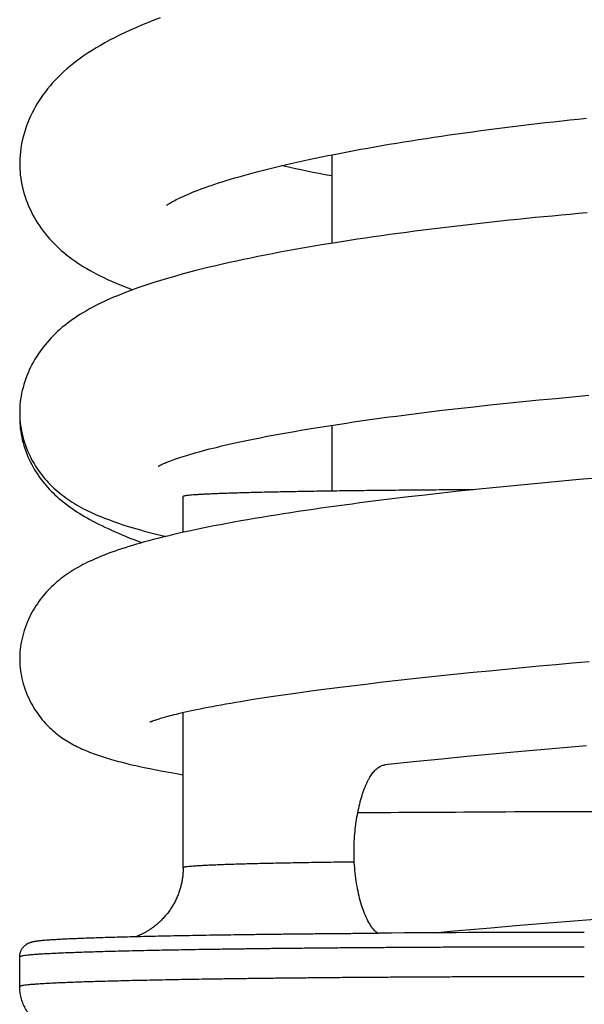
# Model space of a CAD drawing. Header units: millimetres. Extents: x 198 to 322, y 60 to 268.
# Tile 75 of 110: x 206.6 to 208.5, y 246.11 to 249.42. Entities that reach past the tile are written whole.
import ezdxf

# ---------------------------------------------------------------- set-up
doc = ezdxf.new("R2010")
doc.units = ezdxf.units.MM
doc.header["$LTSCALE"] = 30.734
doc.layers.get('0').update_dxf_attribs({"linetype": 'CONTINUOUS'})

msp = doc.modelspace()

# ---------------------------------------------------------------- linework, layer by layer
at = {"color": 7, "linetype": 'Continuous'}
for p, q in [((207.6478, 248.9698), (207.6478, 248.6719)), ((208.2909, 248.1391), (208.3463, 248.1446)), ((208.3463, 248.1446), (208.4019, 248.1499)), ((208.4019, 248.1499), (208.4577, 248.1551)), ((208.4577, 248.1551), (208.5136, 248.1601)), ((208.0197, 248.1096), (208.0728, 248.1158)), ((208.0728, 248.1158), (208.1266, 248.1218)), ((208.1266, 248.1218), (208.181, 248.1277)), ((208.181, 248.1277), (208.2358, 248.1335)), ((208.2358, 248.1335), (208.2909, 248.1391)), ((206.598, 248.0906), (206.5979, 248.0819)), ((207.8661, 248.0904), (207.9163, 248.0969)), ((207.9163, 248.0969), (207.9675, 248.1033)), ((207.9675, 248.1033), (208.0197, 248.1096)), ((207.6478, 248.0593), (207.6478, 247.8377)), ((208.5384, 247.8812), (208.4805, 247.8762)), ((208.1904, 247.8489), (208.1326, 247.843)), ((208.2484, 247.8547), (208.1904, 247.8489)), ((208.3065, 247.8603), (208.2484, 247.8547)), ((208.3645, 247.8658), (208.3065, 247.8603)), ((208.4225, 247.8711), (208.3645, 247.8658)), ((208.4805, 247.8762), (208.4225, 247.8711)), ((207.1478, 247.6987), (207.1478, 247.8194)), ((207.9062, 247.8179), (207.8511, 247.8113)), ((207.9619, 247.8244), (207.9062, 247.8179)), ((208.0183, 247.8307), (207.9619, 247.8244)), ((208.0752, 247.8369), (208.0183, 247.8307)), ((208.1326, 247.843), (208.0752, 247.8369)), ((207.8511, 247.8113), (207.7966, 247.8046)), ((208.2899, 247.2437), (208.3457, 247.249)), ((208.3457, 247.249), (208.4018, 247.2541)), ((208.4018, 247.2541), (208.4581, 247.2592)), ((208.4581, 247.2592), (208.5144, 247.2642)), ((207.9638, 247.2109), (208.0165, 247.2165)), ((208.0165, 247.2165), (208.07, 247.2221)), ((208.07, 247.2221), (208.1243, 247.2276)), ((208.1243, 247.2276), (208.1791, 247.233)), ((208.1791, 247.233), (208.2343, 247.2384)), ((208.2343, 247.2384), (208.2899, 247.2437)), ((207.6675, 247.1766), (207.7145, 247.1824)), ((207.7145, 247.1824), (207.7625, 247.1882)), ((207.7625, 247.1882), (207.8114, 247.1939)), ((207.8114, 247.1939), (207.8613, 247.1996)), ((207.8613, 247.1996), (207.9121, 247.2053)), ((207.9121, 247.2053), (207.9638, 247.2109)), ((207.4519, 247.1472), (207.4921, 247.153)), ((207.4921, 247.153), (207.5339, 247.1589)), ((207.5339, 247.1589), (207.5771, 247.1648)), ((207.5771, 247.1648), (207.6217, 247.1707)), ((207.6217, 247.1707), (207.6675, 247.1766)), ((207.3415, 247.1299), (207.3766, 247.1356)), ((207.3766, 247.1356), (207.4134, 247.1414)), ((207.4134, 247.1414), (207.4519, 247.1472)), ((207.1478, 246.5696), (207.1478, 247.0926)), ((208.1884, 246.9519), (208.1027, 246.9438)), ((208.2745, 246.9599), (208.1884, 246.9519)), ((208.3897, 246.9704), (208.2745, 246.9599)), ((208.5048, 246.9806), (208.3897, 246.9704)), ((207.8797, 246.9215), (207.8279, 246.9161)), ((207.9345, 246.9271), (207.8797, 246.9215)), ((208.0179, 246.9355), (207.9345, 246.9271)), ((208.1027, 246.9438), (208.0179, 246.9355)), ((207.0358, 246.9034), (207.0565, 246.8993)), ((207.0565, 246.8993), (207.0783, 246.8952)), ((207.0783, 246.8952), (207.1013, 246.891)), ((207.1013, 246.891), (207.1256, 246.8867)), ((207.1256, 246.8867), (207.1478, 246.883)), ((208.3508, 246.3819), (208.435, 246.3889)), ((208.435, 246.3889), (208.5476, 246.3981)), ((207.9938, 246.3507), (208.0472, 246.3556)), ((208.0472, 246.3556), (208.1013, 246.3604)), ((208.1013, 246.3604), (208.1837, 246.3677)), ((208.1837, 246.3677), (208.267, 246.3748)), ((208.267, 246.3748), (208.3508, 246.3819)), ((206.5978, 246.1696), (206.5978, 246.2696))]:
    msp.add_line(p, q, dxfattribs=at)
for points in [[(207.0709, 249.4309), (207.0494, 249.4227), (207.0283, 249.4143), (207.0079, 249.4059), (206.9881, 249.3975), (206.9691, 249.389), (206.9508, 249.3806), (206.9332, 249.3721), (206.9163, 249.3637), (206.9001, 249.3553), (206.8845, 249.3468), (206.8695, 249.3383), (206.8551, 249.3299), (206.8412, 249.3213), (206.8279, 249.3128), (206.815, 249.3041), (206.8025, 249.2954), (206.7905, 249.2865), (206.7789, 249.2776), (206.7677, 249.2686), (206.7569, 249.2594), (206.7465, 249.2501), (206.7365, 249.2407), (206.7268, 249.2312), (206.7175, 249.2216), (206.7086, 249.2119), (206.7001, 249.2021), (206.6919, 249.1922), (206.6842, 249.1823), (206.6769, 249.1723), (206.6699, 249.1624), (206.6632, 249.1523), (206.6569, 249.1422), (206.6509, 249.1319), (206.6451, 249.1214), (206.6397, 249.1109), (206.6345, 249.1002), (206.6297, 249.0893), (206.6252, 249.0784), (206.621, 249.0674), (206.6171, 249.0563), (206.6136, 249.0452), (206.6105, 249.0341), (206.6077, 249.023), (206.6052, 249.012), (206.6031, 249.001), (206.6014, 248.99), (206.6, 248.9792), (206.599, 248.9684), (206.5983, 248.9577), (206.5979, 248.9472), (206.5978, 248.94)], [(207.0913, 248.7992), (207.0914, 248.7993), (207.0918, 248.7996), (207.0924, 248.8), (207.0934, 248.8007), (207.0946, 248.8015), (207.0961, 248.8026), (207.0979, 248.8038), (207.1, 248.8051), (207.1025, 248.8067), (207.1053, 248.8084), (207.1084, 248.8102), (207.1119, 248.8121), (207.1157, 248.8142), (207.1199, 248.8165), (207.1245, 248.8188), (207.1295, 248.8214), (207.1349, 248.824), (207.1409, 248.8269), (207.1474, 248.8299), (207.1545, 248.8331), (207.1621, 248.8364), (207.1704, 248.8399), (207.1792, 248.8435), (207.1885, 248.8472), (207.1983, 248.851), (207.2086, 248.8549), (207.2193, 248.8588), (207.2304, 248.8628), (207.242, 248.8668), (207.2541, 248.8709), (207.2666, 248.875), (207.2796, 248.8791), (207.2931, 248.8834), (207.3071, 248.8876), (207.3215, 248.8919), (207.3364, 248.8962), (207.3518, 248.9006), (207.3676, 248.905), (207.3839, 248.9094), (207.4007, 248.9138), (207.418, 248.9182), (207.4357, 248.9227), (207.4538, 248.9272), (207.4723, 248.9317), (207.4913, 248.9361), (207.5107, 248.9406), (207.5304, 248.9451), (207.5505, 248.9495), (207.571, 248.9539), (207.5918, 248.9584), (207.6129, 248.9627), (207.6343, 248.9671), (207.6561, 248.9714), (207.6781, 248.9758), (207.7004, 248.98), (207.7231, 248.9843), (207.746, 248.9885), (207.7692, 248.9927), (207.7928, 248.9968), (207.8166, 249.001), (207.8408, 249.0051), (207.8653, 249.0091), (207.8901, 249.0132), (207.9151, 249.0172), (207.9403, 249.0212), (207.9658, 249.0251), (207.9916, 249.029), (208.0175, 249.0328), (208.0436, 249.0366), (208.0698, 249.0404), (208.0962, 249.0441), (208.1228, 249.0477), (208.1494, 249.0513), (208.1762, 249.0548), (208.2031, 249.0583), (208.2301, 249.0618), (208.2571, 249.0651), (208.2843, 249.0685), (208.3116, 249.0717), (208.339, 249.0749), (208.3664, 249.0781), (208.394, 249.0812), (208.4217, 249.0843), (208.4494, 249.0873), (208.4772, 249.0902), (208.5051, 249.0931)], [(206.5978, 248.94), (206.5979, 248.9328), (206.5983, 248.9226), (206.5989, 248.9122), (206.5999, 248.9018), (206.6012, 248.8914), (206.6029, 248.8808), (206.6049, 248.8703), (206.6072, 248.8597), (206.6098, 248.8491), (206.6128, 248.8385), (206.6161, 248.8279), (206.6197, 248.8174), (206.6237, 248.807), (206.6279, 248.7967), (206.6325, 248.7866), (206.6373, 248.7766), (206.6423, 248.7668), (206.6476, 248.7572), (206.6532, 248.7478), (206.659, 248.7385), (206.665, 248.7295), (206.6712, 248.7206), (206.6777, 248.7119), (206.6843, 248.7034), (206.6913, 248.695), (206.6984, 248.6868), (206.7058, 248.6787), (206.7134, 248.6708), (206.7213, 248.663), (206.7294, 248.6554), (206.7377, 248.6479), (206.7462, 248.6406), (206.755, 248.6334), (206.7641, 248.6264), (206.7733, 248.6194), (206.7829, 248.6127), (206.7927, 248.606), (206.8027, 248.5994), (206.813, 248.593), (206.8236, 248.5867), (206.8344, 248.5805), (206.8455, 248.5743), (206.857, 248.5683), (206.8688, 248.5623), (206.8809, 248.5563), (206.8934, 248.5504), (206.9063, 248.5446), (206.9195, 248.5388), (206.9331, 248.5331), (206.9471, 248.5274), (206.9615, 248.5218), (206.9763, 248.5162), (206.9782, 248.5155)], [(207.6478, 248.8987), (207.6469, 248.8988), (207.6257, 248.9028), (207.6049, 248.9068), (207.5845, 248.9108), (207.5645, 248.9148), (207.5449, 248.9189), (207.5256, 248.923), (207.5067, 248.9271), (207.4882, 248.9312), (207.4792, 248.9333)], [(208.5079, 248.7743), (208.4787, 248.7717), (208.4495, 248.7692), (208.4203, 248.7665), (208.3911, 248.7638), (208.3619, 248.7611), (208.3326, 248.7583), (208.3034, 248.7554), (208.2741, 248.7524), (208.2448, 248.7494), (208.2156, 248.7464), (208.1863, 248.7432), (208.1572, 248.74), (208.1281, 248.7368), (208.0991, 248.7335), (208.0702, 248.7301), (208.0414, 248.7267), (208.0128, 248.7232), (207.9842, 248.7197), (207.9559, 248.7161), (207.9276, 248.7125), (207.8995, 248.7088), (207.8716, 248.705), (207.8439, 248.7012), (207.8163, 248.6974), (207.7888, 248.6934), (207.7616, 248.6895), (207.7345, 248.6854), (207.7075, 248.6813), (207.6808, 248.6772), (207.6542, 248.6729), (207.6277, 248.6686), (207.6015, 248.6643), (207.5755, 248.6599), (207.5497, 248.6554), (207.5241, 248.6509), (207.4987, 248.6463), (207.4736, 248.6416), (207.4487, 248.6369), (207.424, 248.6321), (207.3996, 248.6272), (207.3754, 248.6223), (207.3514, 248.6173), (207.3277, 248.6122), (207.3041, 248.607), (207.2808, 248.6018), (207.2578, 248.5964), (207.2351, 248.591), (207.2127, 248.5855), (207.1906, 248.5799), (207.169, 248.5743), (207.1477, 248.5686), (207.1269, 248.5629), (207.1066, 248.5571), (207.0869, 248.5513), (207.0679, 248.5455), (207.0495, 248.5398), (207.0319, 248.5341), (207.0151, 248.5285), (206.9989, 248.5229), (206.9834, 248.5174), (206.9686, 248.512), (206.9542, 248.5065), (206.9404, 248.5011), (206.927, 248.4956), (206.914, 248.4902), (206.9013, 248.4847), (206.8891, 248.4792), (206.8771, 248.4736), (206.8655, 248.468), (206.8543, 248.4624), (206.8434, 248.4567), (206.8328, 248.4509), (206.8225, 248.4451), (206.8125, 248.4393), (206.8028, 248.4334), (206.7933, 248.4274), (206.7841, 248.4212), (206.7751, 248.415), (206.7663, 248.4087), (206.7578, 248.4023), (206.7494, 248.3957), (206.7412, 248.389), (206.7333, 248.3821), (206.7255, 248.3752), (206.718, 248.3681), (206.7107, 248.3608), (206.7035, 248.3535), (206.6966, 248.346), (206.6899, 248.3383), (206.6834, 248.3306), (206.6772, 248.3227), (206.6711, 248.3147), (206.6653, 248.3066), (206.6597, 248.2983), (206.6542, 248.2899), (206.649, 248.2813), (206.644, 248.2726), (206.6391, 248.2636), (206.6345, 248.2545), (206.6301, 248.2452), (206.6259, 248.2357), (206.622, 248.2261), (206.6183, 248.2164), (206.615, 248.2065), (206.6119, 248.1967), (206.6091, 248.1867), (206.6066, 248.1768), (206.6044, 248.1669), (206.6026, 248.1569), (206.601, 248.1471), (206.5998, 248.1373), (206.5988, 248.1276), (206.5982, 248.1179), (206.5979, 248.1084), (206.5978, 248.102)], [(206.5978, 248.102), (206.5979, 248.0956), (206.5982, 248.0864), (206.5988, 248.0772), (206.5997, 248.0679), (206.6008, 248.0585), (206.6023, 248.0491), (206.604, 248.0396), (206.606, 248.0301), (206.6084, 248.0205), (206.611, 248.011), (206.6139, 248.0014), (206.6171, 247.992), (206.6206, 247.9826), (206.6243, 247.9734), (206.6283, 247.9643), (206.6325, 247.9554), (206.6369, 247.9467), (206.6414, 247.9383), (206.6462, 247.9301), (206.651, 247.9221), (206.656, 247.9144), (206.6612, 247.9068), (206.6664, 247.8995), (206.6718, 247.8925), (206.6773, 247.8856), (206.6829, 247.8789), (206.6886, 247.8723), (206.6944, 247.8659), (206.7004, 247.8597), (206.7066, 247.8536), (206.7128, 247.8477), (206.7192, 247.8419), (206.7257, 247.8363), (206.7323, 247.8308), (206.7391, 247.8254), (206.7459, 247.8202), (206.7529, 247.8151), (206.76, 247.8101), (206.7671, 247.8053), (206.7744, 247.8005), (206.7818, 247.796), (206.7894, 247.7915), (206.797, 247.7871), (206.8048, 247.7828), (206.8128, 247.7785), (206.8209, 247.7744), (206.8292, 247.7703), (206.8377, 247.7662), (206.8464, 247.7622), (206.8553, 247.7583), (206.8644, 247.7544), (206.8736, 247.7506), (206.8831, 247.7468), (206.8928, 247.743), (206.9028, 247.7393), (206.913, 247.7356), (206.9234, 247.7319), (206.9341, 247.7283), (206.945, 247.7246), (206.9563, 247.721), (206.9678, 247.7175), (206.9796, 247.7139), (206.9917, 247.7103), (207.0041, 247.7068), (207.0168, 247.7033), (207.0299, 247.6997), (207.0432, 247.6962), (207.057, 247.6927), (207.0712, 247.6892), (207.0858, 247.6857), (207.0888, 247.6849)], [(206.5979, 248.0819), (206.598, 248.0756), (206.5983, 248.0664), (206.599, 248.0572), (206.5999, 248.0478), (206.6011, 248.0384), (206.6026, 248.0289), (206.6045, 248.0194), (206.6066, 248.0098), (206.609, 248.0003), (206.6118, 247.9908), (206.6148, 247.9813), (206.6181, 247.9719), (206.6216, 247.9626), (206.6254, 247.9534), (206.6295, 247.9444), (206.6338, 247.9355), (206.6383, 247.9268), (206.643, 247.9182), (206.6479, 247.9097), (206.6531, 247.9014), (206.6583, 247.8934), (206.6637, 247.8856), (206.6691, 247.8782), (206.6746, 247.8711), (206.6801, 247.8642), (206.6857, 247.8575), (206.6915, 247.8509), (206.6974, 247.8443), (206.7036, 247.8379), (206.7099, 247.8315), (206.7165, 247.8252), (206.7232, 247.819), (206.73, 247.8129), (206.737, 247.807), (206.7442, 247.8011), (206.7514, 247.7954), (206.7589, 247.7898), (206.7664, 247.7843), (206.7741, 247.7788), (206.782, 247.7735), (206.7901, 247.7682), (206.7984, 247.763), (206.8069, 247.7577), (206.8157, 247.7525), (206.8247, 247.7474), (206.834, 247.7422), (206.8436, 247.737), (206.8534, 247.7319), (206.8635, 247.7267), (206.8739, 247.7216), (206.8846, 247.7164), (206.8957, 247.7112), (206.907, 247.706), (206.9187, 247.7008), (206.9307, 247.6956), (206.9431, 247.6903), (206.9558, 247.685), (206.9689, 247.6797), (206.9824, 247.6744), (206.9963, 247.669), (207.0091, 247.6641)], [(207.0643, 247.9212), (207.0643, 247.9212), (207.0646, 247.9213), (207.065, 247.9216), (207.0657, 247.922), (207.0665, 247.9225), (207.0676, 247.9231), (207.069, 247.9238), (207.0706, 247.9246), (207.0725, 247.9256), (207.0746, 247.9266), (207.0771, 247.9278), (207.0799, 247.9291), (207.083, 247.9305), (207.0864, 247.932), (207.0901, 247.9335), (207.0942, 247.9352), (207.0987, 247.937), (207.1035, 247.9389), (207.1087, 247.9408), (207.1142, 247.9429), (207.1201, 247.945), (207.1264, 247.9472), (207.133, 247.9494), (207.14, 247.9518), (207.1475, 247.9542), (207.1553, 247.9566), (207.1636, 247.9592), (207.1724, 247.9618), (207.1816, 247.9645), (207.1914, 247.9673), (207.2018, 247.9702), (207.2127, 247.9732), (207.2242, 247.9763), (207.2365, 247.9794), (207.2494, 247.9827), (207.263, 247.986), (207.2773, 247.9895), (207.2921, 247.9929), (207.3073, 247.9964), (207.323, 247.9999), (207.339, 248.0034), (207.3555, 248.0069), (207.3723, 248.0104), (207.3896, 248.014), (207.4073, 248.0175), (207.4255, 248.021), (207.4441, 248.0246), (207.4631, 248.0281), (207.4826, 248.0317), (207.5024, 248.0352), (207.5227, 248.0388), (207.5434, 248.0424), (207.5645, 248.0459), (207.5859, 248.0495), (207.6077, 248.053), (207.6298, 248.0565), (207.6522, 248.06), (207.6749, 248.0635), (207.6979, 248.0669), (207.7212, 248.0704), (207.7447, 248.0738), (207.7685, 248.0772), (207.7926, 248.0805), (207.8169, 248.0839), (207.8414, 248.0872), (207.8661, 248.0904)], [(207.7966, 247.8046), (207.7697, 247.8012), (207.7429, 247.7977), (207.7163, 247.7942), (207.6898, 247.7907), (207.6635, 247.7871), (207.6374, 247.7835), (207.6115, 247.7799), (207.5858, 247.7762), (207.5603, 247.7725), (207.535, 247.7687), (207.5099, 247.7649), (207.485, 247.761), (207.4604, 247.7571), (207.4361, 247.7532), (207.4121, 247.7493), (207.3883, 247.7453), (207.3648, 247.7412), (207.3416, 247.7372), (207.3187, 247.733), (207.296, 247.7289), (207.2736, 247.7246), (207.2515, 247.7204), (207.2298, 247.7161), (207.2086, 247.7118), (207.188, 247.7074), (207.1679, 247.7031), (207.1485, 247.6989), (207.1299, 247.6947), (207.1119, 247.6905), (207.0947, 247.6864), (207.0782, 247.6823), (207.0622, 247.6783), (207.0469, 247.6744), (207.0321, 247.6704), (207.0178, 247.6665), (207.0039, 247.6626), (206.9906, 247.6588), (206.9776, 247.6549), (206.965, 247.6511), (206.9529, 247.6472), (206.9411, 247.6434), (206.9297, 247.6396), (206.9188, 247.6358), (206.9082, 247.632), (206.8979, 247.6283), (206.888, 247.6245), (206.8785, 247.6208), (206.8692, 247.617), (206.8602, 247.6133), (206.8514, 247.6095), (206.8429, 247.6057), (206.8346, 247.6019), (206.8265, 247.598), (206.8186, 247.5941), (206.8108, 247.5902), (206.8032, 247.5862), (206.7958, 247.5821), (206.7886, 247.578), (206.7815, 247.5738), (206.7746, 247.5696), (206.7678, 247.5653), (206.7611, 247.5608), (206.7544, 247.5563), (206.7479, 247.5516), (206.7415, 247.5469), (206.7352, 247.542), (206.729, 247.537), (206.7229, 247.5319), (206.7169, 247.5266), (206.711, 247.5213), (206.7052, 247.5157), (206.6995, 247.5101), (206.6939, 247.5042), (206.6883, 247.4982), (206.6829, 247.4921), (206.6775, 247.4857), (206.6722, 247.4792), (206.6671, 247.4725), (206.6621, 247.4657), (206.6572, 247.4586), (206.6524, 247.4514), (206.6477, 247.444), (206.6432, 247.4364), (206.6388, 247.4286), (206.6346, 247.4206), (206.6305, 247.4124), (206.6266, 247.404), (206.623, 247.3954), (206.6195, 247.3867), (206.6162, 247.3778), (206.6132, 247.3689), (206.6104, 247.3599), (206.608, 247.3508), (206.6057, 247.3417), (206.6038, 247.3326), (206.6021, 247.3235), (206.6007, 247.3144), (206.5996, 247.3054), (206.5987, 247.2965), (206.5982, 247.2876), (206.5979, 247.2789), (206.5978, 247.2729)], [(206.5978, 247.2729), (206.5979, 247.2671), (206.5982, 247.2587), (206.5987, 247.2502), (206.5995, 247.2416), (206.6005, 247.233), (206.6018, 247.2243), (206.6034, 247.2155), (206.6052, 247.2067), (206.6073, 247.1979), (206.6097, 247.1891), (206.6124, 247.1803), (206.6152, 247.1716), (206.6184, 247.163), (206.6217, 247.1544), (206.6253, 247.1461), (206.6291, 247.1378), (206.6331, 247.1298), (206.6372, 247.122), (206.6415, 247.1144), (206.6459, 247.107), (206.6504, 247.0998), (206.655, 247.093), (206.6596, 247.0864), (206.6644, 247.08), (206.6691, 247.0739), (206.6739, 247.068), (206.6787, 247.0623), (206.6836, 247.0569), (206.6885, 247.0517), (206.6934, 247.0466), (206.6983, 247.0417), (206.7033, 247.037), (206.7084, 247.0324), (206.7135, 247.028), (206.7186, 247.0237), (206.7239, 247.0195), (206.7292, 247.0154), (206.7345, 247.0114), (206.7399, 247.0075), (206.7454, 247.0038), (206.7509, 247.0002), (206.7564, 246.9967), (206.762, 246.9933), (206.7676, 246.99), (206.7732, 246.9868), (206.7789, 246.9837), (206.7846, 246.9807), (206.7904, 246.9778), (206.7963, 246.9749), (206.8022, 246.9722), (206.8081, 246.9694), (206.8142, 246.9668), (206.8202, 246.9642), (206.8264, 246.9616), (206.8326, 246.9591), (206.8389, 246.9567), (206.8453, 246.9543), (206.8518, 246.9519), (206.8583, 246.9496), (206.8649, 246.9473), (206.8717, 246.9451), (206.8785, 246.9428), (206.8855, 246.9406), (206.8925, 246.9384), (206.8997, 246.9363), (206.907, 246.9341), (206.9145, 246.932), (206.9221, 246.9299), (206.9298, 246.9278), (206.9377, 246.9258), (206.9457, 246.9237), (206.9539, 246.9216), (206.9622, 246.9196), (206.9707, 246.9176), (206.9794, 246.9155), (206.9883, 246.9135), (206.9974, 246.9115), (207.0067, 246.9095), (207.0162, 246.9074), (207.0358, 246.9034)], [(207.0365, 247.0602), (207.0365, 247.0603), (207.0367, 247.0603), (207.0371, 247.0605), (207.0377, 247.0608), (207.0385, 247.0612), (207.0396, 247.0616), (207.0409, 247.0622), (207.0424, 247.0628), (207.0442, 247.0635), (207.0462, 247.0642), (207.0484, 247.0651), (207.0509, 247.066), (207.0537, 247.0669), (207.0567, 247.068), (207.06, 247.0691), (207.0636, 247.0702), (207.0675, 247.0714), (207.0716, 247.0727), (207.0761, 247.0741), (207.081, 247.0755), (207.0861, 247.077), (207.0916, 247.0785), (207.0975, 247.0801), (207.1038, 247.0818), (207.1105, 247.0835), (207.1176, 247.0853), (207.1251, 247.0872), (207.1331, 247.0891), (207.1417, 247.0912), (207.1507, 247.0933), (207.1604, 247.0954), (207.1706, 247.0977), (207.1814, 247.1), (207.193, 247.1025), (207.2052, 247.105), (207.2181, 247.1076), (207.2317, 247.1102), (207.246, 247.113), (207.2609, 247.1158), (207.2762, 247.1186), (207.292, 247.1214), (207.3081, 247.1242), (207.3246, 247.1271), (207.3415, 247.1299)]]:
    msp.add_lwpolyline(points, dxfattribs=at)
msp.add_arc((208.4856, 147.2175), 99.1344, 89.992968, 90.39305, dxfattribs=at)
for points, knots in [([(208.1233, 247.842), (208.117, 247.842), (208.0949, 247.8419), (208.0572, 247.8417), (208.0103, 247.8414), (207.9642, 247.841), (207.9187, 247.8407), (207.8741, 247.8403), (207.8303, 247.8399), (207.7874, 247.8394), (207.7455, 247.839), (207.7046, 247.8385), (207.6649, 247.8379), (207.6262, 247.8374), (207.5887, 247.8368), (207.5525, 247.8362), (207.5176, 247.8356), (207.484, 247.835), (207.4517, 247.8343), (207.421, 247.8336), (207.3917, 247.8329), (207.3638, 247.8322), (207.3376, 247.8314), (207.3129, 247.8307), (207.2899, 247.8299), (207.2685, 247.8291), (207.2488, 247.8283), (207.2307, 247.8275), (207.2145, 247.8267), (207.1999, 247.8259), (207.1872, 247.8251), (207.1762, 247.8242), (207.167, 247.8234), (207.1597, 247.8225), (207.154, 247.8218), (207.1507, 247.8208), (207.1481, 247.8204), (207.1479, 247.8195), (207.1479, 247.8194)], [0, 0, 0, 0, 0.0188474, 0.0663136, 0.1131615, 0.1593307, 0.2047971, 0.249469, 0.2932641, 0.3361681, 0.3781101, 0.4190045, 0.458816, 0.4975083, 0.5350019, 0.5712367, 0.6062009, 0.6398279, 0.6720516, 0.702856, 0.7321997, 0.7600226, 0.7862899, 0.8109877, 0.8340652, 0.8554815, 0.8752298, 0.8932766, 0.9095861, 0.9241456, 0.9369419, 0.9479492, 0.9571533, 0.9645545, 0.9701439, 0.9739283, 0.9759671, 0.9764099, 0.9764099, 0.9764099, 0.9764099]), ([(207.7358, 246.7553), (207.7368, 246.7604), (207.7388, 246.7705), (207.7422, 246.7852), (207.7458, 246.7992), (207.7496, 246.8125), (207.7537, 246.8249), (207.7578, 246.8366), (207.7622, 246.8473), (207.7666, 246.8571), (207.771, 246.8661), (207.7756, 246.8742), (207.7803, 246.8816), (207.7851, 246.8882), (207.79, 246.8941), (207.7951, 246.8994), (207.8004, 246.904), (207.8058, 246.908), (207.8113, 246.9112), (207.817, 246.9136), (207.8225, 246.9153), (207.8262, 246.9159), (207.8279, 246.9161)], [0, 0, 0, 0, 0.0156457, 0.0307629, 0.045269, 0.0590926, 0.0722016, 0.0845535, 0.096122, 0.1068939, 0.1168838, 0.1261756, 0.1348471, 0.1429931, 0.1506923, 0.1580013, 0.1649817, 0.171657, 0.178044, 0.1841934, 0.1901648, 0.1953412, 0.1953412, 0.1953412, 0.1953412]), ([(207.7228, 246.6249), (207.7228, 246.6473), (207.725, 246.691), (207.7315, 246.7344), (207.7358, 246.7553)], [0, 0, 0, 0, 0.0672052, 0.131262, 0.131262, 0.131262, 0.131262]), ([(207.7358, 246.7553), (207.882, 246.7566), (208.1852, 246.7575), (208.643, 246.7618), (209.0915, 246.7468), (209.3867, 246.7753), (209.5235, 246.7534)], [0, 0, 0, 0, 0.438696, 0.909907, 1.372181, 1.787778, 1.787778, 1.787778, 1.787778]), ([(207.8018, 246.3495), (207.7982, 246.3523), (207.7898, 246.3603), (207.7778, 246.376), (207.7659, 246.3973), (207.751, 246.4325), (207.7364, 246.4842), (207.7254, 246.5523), (207.7228, 246.6003), (207.7228, 246.6249)], [0, 0, 0, 0, 0.013535, 0.0346044, 0.059037, 0.0865379, 0.149288, 0.2194485, 0.2931377, 0.2931377, 0.2931377, 0.2931377]), ([(207.1478, 246.5696), (207.1478, 246.5649), (207.1475, 246.5555), (207.1464, 246.5416), (207.1444, 246.5275), (207.1415, 246.5134), (207.1379, 246.4994), (207.1334, 246.4855), (207.128, 246.4718), (207.1218, 246.4583), (207.1148, 246.4452), (207.107, 246.4326), (207.0981, 246.4198), (207.0883, 246.4077), (207.0781, 246.3964), (207.0675, 246.386), (207.0566, 246.3766), (207.0455, 246.3681), (207.035, 246.3609), (207.0252, 246.3548), (207.0158, 246.3496), (207.0074, 246.3453), (206.9998, 246.3418), (206.9946, 246.3397), (206.992, 246.3386), (206.9914, 246.3384)], [0, 0, 0, 0, 0.0140171, 0.0280771, 0.0420928, 0.0566878, 0.0711909, 0.0853544, 0.1005762, 0.115275, 0.1299042, 0.1450708, 0.1597092, 0.1765992, 0.1918227, 0.2053992, 0.2210357, 0.2349174, 0.2473498, 0.2592642, 0.2693948, 0.2795926, 0.2877069, 0.2944948, 0.2963137, 0.2963137, 0.2963137, 0.2963137]), ([(206.5978, 246.2696), (206.5978, 246.2712), (206.5979, 246.2743), (206.5986, 246.2789), (206.5996, 246.2834), (206.6011, 246.2878), (206.603, 246.292), (206.6051, 246.2959), (206.6075, 246.2995), (206.6101, 246.3027), (206.6127, 246.3056), (206.6154, 246.3081), (206.6181, 246.3103), (206.6209, 246.3123), (206.6237, 246.314), (206.6265, 246.3155), (206.6293, 246.3168), (206.632, 246.3179), (206.6347, 246.3188), (206.6373, 246.3196), (206.6399, 246.3203), (206.6426, 246.321), (206.6454, 246.3216), (206.6484, 246.3221), (206.6518, 246.3227), (206.6557, 246.3232), (206.6601, 246.3238), (206.6653, 246.3244), (206.6716, 246.3251), (206.6793, 246.3258), (206.6886, 246.3265), (206.7003, 246.3274), (206.715, 246.3284), (206.7327, 246.3294), (206.7532, 246.3304), (206.776, 246.3315), (206.8006, 246.3325), (206.8272, 246.3335), (206.8557, 246.3345), (206.886, 246.3355), (206.9181, 246.3365), (206.9521, 246.3374), (206.9878, 246.3383), (207.0253, 246.3392), (207.0645, 246.3401), (207.1053, 246.3409), (207.1477, 246.3417), (207.1917, 246.3425), (207.2371, 246.3433), (207.2841, 246.344), (207.3324, 246.3447), (207.3821, 246.3454), (207.433, 246.346), (207.4852, 246.3467), (207.5386, 246.3472), (207.593, 246.3478), (207.6485, 246.3483), (207.705, 246.3488), (207.7575, 246.3492), (207.7911, 246.3495), (207.8056, 246.3496)], [0, 0, 0, 0, 0.004633, 0.009285, 0.013866, 0.018654, 0.023275, 0.027562, 0.032055, 0.03609, 0.039949, 0.043595, 0.047134, 0.050582, 0.053813, 0.056996, 0.060074, 0.06298, 0.065796, 0.068528, 0.071219, 0.073941, 0.07678, 0.079836, 0.083221, 0.08705, 0.09147, 0.096667, 0.10288, 0.110415, 0.119664, 0.131138, 0.145637, 0.163674, 0.184481, 0.207251, 0.231934, 0.258526, 0.287007, 0.317355, 0.34954, 0.383531, 0.419292, 0.456785, 0.495969, 0.536802, 0.579237, 0.623227, 0.668722, 0.71567, 0.764019, 0.813712, 0.864693, 0.916903, 0.970282, 1.02477, 1.080303, 1.136817, 1.194247, 1.237683, 1.237683, 1.237683, 1.237683]), ([(207.6478, 245.9929), (207.6433, 245.993), (207.6215, 245.9932), (207.5827, 245.9936), (207.5319, 245.9942), (207.4821, 245.9947), (207.4336, 245.9954), (207.3863, 245.996), (207.3402, 245.9967), (207.2955, 245.9974), (207.2522, 245.9982), (207.2104, 245.9989), (207.17, 245.9997), (207.1311, 246.0005), (207.0938, 246.0014), (207.0581, 246.0022), (207.0241, 246.0031), (206.9917, 246.004), (206.961, 246.0049), (206.932, 246.0059), (206.9047, 246.0069), (206.8791, 246.0079), (206.8552, 246.0089), (206.8334, 246.01), (206.8145, 246.011), (206.7987, 246.012), (206.7859, 246.0128), (206.7754, 246.0136), (206.7665, 246.0144), (206.7589, 246.0151), (206.7523, 246.0158), (206.7464, 246.0165), (206.7411, 246.0172), (206.7362, 246.0179), (206.7315, 246.0187), (206.7271, 246.0195), (206.7228, 246.0203), (206.7185, 246.0213), (206.7142, 246.0223), (206.71, 246.0235), (206.7057, 246.0248), (206.7015, 246.0261), (206.6973, 246.0276), (206.6932, 246.0292), (206.6891, 246.031), (206.6849, 246.0329), (206.6804, 246.0351), (206.6758, 246.0375), (206.6711, 246.0403), (206.6662, 246.0433), (206.6611, 246.0468), (206.6559, 246.0507), (206.6504, 246.0552), (206.6451, 246.0599), (206.6397, 246.0653), (206.6344, 246.0711), (206.6294, 246.0773), (206.6245, 246.0839), (206.6199, 246.091), (206.6155, 246.0986), (206.6116, 246.1065), (206.6081, 246.1148), (206.605, 246.1234), (206.6024, 246.1322), (206.6004, 246.1414), (206.5989, 246.1506), (206.598, 246.1601), (206.5978, 246.1664), (206.5978, 246.1696)], [0, 0, 0, 0, 0.013515, 0.065453, 0.116327, 0.166079, 0.214652, 0.261991, 0.308042, 0.352754, 0.396076, 0.437962, 0.478366, 0.517245, 0.554559, 0.590272, 0.62435, 0.656764, 0.68749, 0.716512, 0.74382, 0.769425, 0.793325, 0.815572, 0.834824, 0.850318, 0.862898, 0.87332, 0.882092, 0.889611, 0.896186, 0.902045, 0.907375, 0.912304, 0.916983, 0.921457, 0.925803, 0.930151, 0.934572, 0.939015, 0.943482, 0.947888, 0.952256, 0.956825, 0.961105, 0.965664, 0.970678, 0.976036, 0.981356, 0.987112, 0.993125, 1.000081, 1.006643, 1.014148, 1.021458, 1.029379, 1.037676, 1.045549, 1.054142, 1.063024, 1.07171, 1.080786, 1.089794, 1.099206, 1.108411, 1.117885, 1.127307, 1.1369, 1.1369, 1.1369, 1.1369])]:
    msp.add_open_spline(points, degree=3, knots=knots, dxfattribs=at)
at = {"color": 9, "linetype": 'Continuous'}
for points, knots in [([(207.7238, 246.5889), (207.7173, 246.5888), (207.6975, 246.5886), (207.6649, 246.5881), (207.6262, 246.5876), (207.5887, 246.587), (207.5525, 246.5864), (207.5176, 246.5858), (207.484, 246.5851), (207.4517, 246.5845), (207.421, 246.5838), (207.3917, 246.5831), (207.3638, 246.5824), (207.3376, 246.5816), (207.3129, 246.5809), (207.2899, 246.5801), (207.2685, 246.5793), (207.2488, 246.5785), (207.2307, 246.5777), (207.2145, 246.5769), (207.1999, 246.5761), (207.1872, 246.5752), (207.1762, 246.5744), (207.167, 246.5736), (207.1597, 246.5727), (207.154, 246.572), (207.1507, 246.571), (207.1481, 246.5706), (207.1479, 246.5697), (207.1479, 246.5696)], [0, 0, 0, 0, 0.0194746, 0.0592935, 0.0979747, 0.1354654, 0.1717143, 0.206672, 0.2402909, 0.2725251, 0.3033306, 0.3326655, 0.3604897, 0.3867654, 0.4114569, 0.4345306, 0.4559552, 0.4757016, 0.4937434, 0.5100561, 0.5246183, 0.5374108, 0.5484174, 0.5576251, 0.5650247, 0.570613, 0.5743986, 0.5764373, 0.57688, 0.57688, 0.57688, 0.57688]), ([(208.4978, 246.3028), (208.4764, 246.3028), (208.4337, 246.3028), (208.3696, 246.3027), (208.3057, 246.3026), (208.2419, 246.3025), (208.1785, 246.3023), (208.1155, 246.3021), (208.0529, 246.3019), (207.9908, 246.3016), (207.9292, 246.3013), (207.8683, 246.3009), (207.8082, 246.3005), (207.7488, 246.3001), (207.6903, 246.2996), (207.6327, 246.2992), (207.5761, 246.2986), (207.5205, 246.2981), (207.4661, 246.2975), (207.4128, 246.2969), (207.3608, 246.2962), (207.31, 246.2955), (207.2607, 246.2948), (207.2127, 246.2941), (207.1662, 246.2933), (207.1212, 246.2925), (207.0778, 246.2917), (207.036, 246.2908), (206.9959, 246.2899), (206.9575, 246.289), (206.9208, 246.2881), (206.886, 246.2872), (206.853, 246.2862), (206.8218, 246.2853), (206.7926, 246.2843), (206.7653, 246.2833), (206.74, 246.2822), (206.7167, 246.2812), (206.6955, 246.2801), (206.6763, 246.2791), (206.6591, 246.278), (206.6441, 246.2769), (206.6312, 246.2758), (206.6204, 246.2748), (206.6118, 246.2737), (206.6051, 246.2727), (206.6011, 246.2714), (206.5981, 246.2709), (206.598, 246.2698), (206.598, 246.2696)], [0, 0, 0, 0, 0.064171, 0.128269, 0.19222, 0.255952, 0.319392, 0.382468, 0.445108, 0.507239, 0.568793, 0.629697, 0.689883, 0.749283, 0.807827, 0.865451, 0.922087, 0.977671, 1.03214, 1.085432, 1.137486, 1.188243, 1.237644, 1.285634, 1.332158, 1.377162, 1.420596, 1.46241, 1.502556, 1.540988, 1.577664, 1.612541, 1.645579, 1.676741, 1.705991, 1.733298, 1.758628, 1.781955, 1.803252, 1.822494, 1.839662, 1.854737, 1.867703, 1.878548, 1.887265, 1.893853, 1.898327, 1.900767, 1.901337, 1.901337, 1.901337, 1.901337]), ([(208.4978, 246.2028), (208.4764, 246.2028), (208.4337, 246.2028), (208.3696, 246.2027), (208.3057, 246.2026), (208.2419, 246.2025), (208.1785, 246.2023), (208.1155, 246.2021), (208.0529, 246.2019), (207.9908, 246.2016), (207.9292, 246.2013), (207.8683, 246.2009), (207.8082, 246.2005), (207.7488, 246.2001), (207.6903, 246.1997), (207.6327, 246.1992), (207.5761, 246.1986), (207.5205, 246.1981), (207.4661, 246.1975), (207.4128, 246.1969), (207.3608, 246.1962), (207.31, 246.1955), (207.2607, 246.1948), (207.2127, 246.1941), (207.1662, 246.1933), (207.1212, 246.1925), (207.0778, 246.1917), (207.036, 246.1908), (206.9959, 246.19), (206.9575, 246.1891), (206.9208, 246.1881), (206.886, 246.1872), (206.853, 246.1863), (206.8218, 246.1853), (206.7926, 246.1843), (206.7653, 246.1833), (206.74, 246.1822), (206.7167, 246.1812), (206.6955, 246.1802), (206.6763, 246.1791), (206.6591, 246.178), (206.6441, 246.1769), (206.6312, 246.1759), (206.6204, 246.1748), (206.6118, 246.1737), (206.6051, 246.1727), (206.6011, 246.1715), (206.5981, 246.1709), (206.598, 246.1698), (206.598, 246.1696)], [0, 0, 0, 0, 0.064171, 0.128269, 0.19222, 0.255952, 0.319392, 0.382468, 0.445108, 0.507239, 0.568793, 0.629697, 0.689883, 0.749283, 0.807827, 0.865451, 0.922087, 0.977671, 1.03214, 1.085432, 1.137486, 1.188243, 1.237644, 1.285634, 1.332158, 1.377162, 1.420596, 1.46241, 1.502556, 1.540988, 1.577664, 1.612541, 1.645579, 1.676741, 1.705991, 1.733298, 1.758628, 1.781955, 1.803252, 1.822494, 1.839662, 1.854737, 1.867703, 1.878548, 1.887265, 1.893853, 1.898327, 1.900767, 1.901337, 1.901337, 1.901337, 1.901337])]:
    msp.add_open_spline(points, degree=3, knots=knots, dxfattribs=at)

doc.saveas('drawing.dxf')
